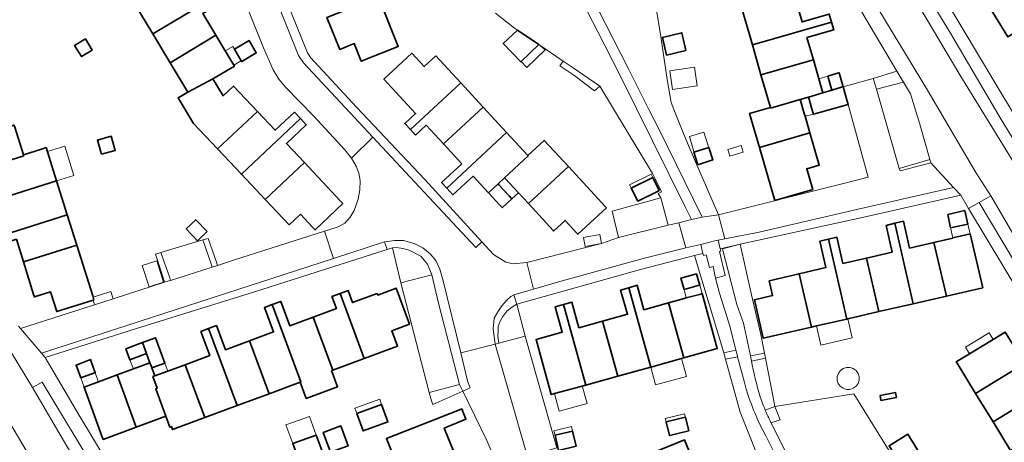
# Model space of a CAD drawing. Extents: x 147051 to 149075, y 463071 to 465537.
# Tile 144 of 229: x 147195 to 147351, y 464520 to 464587. Entities that reach past the tile are written whole.
import ezdxf

# ---------------------------------------------------------------- set-up
doc = ezdxf.new("R2010")
doc.units = 0
doc.header["$LTSCALE"] = 0.5
for name, color, linetype, lineweight in [('B-PV-GR-BEPLANTING_CULTUUR_HEESTERS-GV', 252, 'CONTINUOUS', 18), ('B-PV-OG-BEBOUWING-GV', 6, 'CONTINUOUS', 35), ('B-PV-OG-BEBOUWING_BASSIN-GV', 6, 'CONTINUOUS', 18), ('B-PV-OG-BEBOUWING_LUIFEL-GV', 6, 'CONTINUOUS', 18), ('B-PV-OG-TERREIN_BEGROEID-GV', 252, 'CONTINUOUS', 18), ('B-PV-OG-TERREIN_ERF-GV', 252, 'CONTINUOUS', 18), ('B-PV-VH-GESLOTENVERHARDING_ASFALT-GV', 252, 'CONTINUOUS', 18), ('B-PV-VH-OPENVERHARDING_BETONSTRAATSTEEN-GV', 252, 'CONTINUOUS', 18), ('B-PV-VH-OPENVERHARDING_STRAATBAKSTEEN-GV', 252, 'CONTINUOUS', 18), ('B-PV-VH-OPENVERHARDING_TEGEL-GV', 252, 'CONTINUOUS', 18)]:
    doc.layers.add(name, color=color, linetype=linetype, lineweight=lineweight)

msp = doc.modelspace()

# ---------------------------------------------------------------- linework, layer by layer
at = {"layer": 'B-PV-GR-BEPLANTING_CULTUUR_HEESTERS-GV', "flags": 128}
for points in [[(147254.538, 464551.229), (147253.937, 464551.179), (147255.22, 464545.625), (147260.197, 464546.928), (147259.478, 464548.588), (147258.428, 464549.88), (147256.59, 464550.829), (147255.58, 464551.092)], [(147272.098, 464541.137), (147271.492, 464540.269), (147271.068, 464539.542), (147270.725, 464538.694), (147270.745, 464538.068), (147270.685, 464537.139), (147270.831, 464536.029), (147275.018, 464537.178), (147273.707, 464542.269), (147272.825, 464541.702)]]:
    msp.add_lwpolyline(points, close=True, dxfattribs=at)
at = {"layer": 'B-PV-OG-BEBOUWING-GV', "flags": 128}
for points in [[(147357.298, 464598.819), (147352.39, 464595.828), (147354.103, 464593.029), (147348.699, 464589.723), (147351.761, 464584.719), (147359.724, 464589.621), (147361.43, 464590.665), (147358.45, 464595.536), (147359.074, 464595.917)], [(147212.953, 464589.902), (147215.789, 464585.184), (147226.599, 464591.683), (147225.931, 464592.794), (147222.366, 464590.65), (147220.197, 464594.257)], [(147226.599, 464591.683), (147215.789, 464585.184), (147218.549, 464580.595), (147225.839, 464584.978), (147223.748, 464588.456), (147227.267, 464590.572)], [(147251.68, 464591.098), (147243.493, 464587.817), (147245.534, 464582.724), (147247.841, 464583.648), (147248.96, 464580.855), (147254.841, 464583.212)], [(147323.756, 464587.075), (147323.38, 464588.341), (147319.047, 464587.091), (147317.748, 464591.592), (147309.488, 464589.209), (147311.163, 464583.441)], [(147323.756, 464587.075), (147311.163, 464583.441), (147312.526, 464578.678), (147320.858, 464581.082), (147319.842, 464584.606), (147324.103, 464585.834)], [(147203.366, 464583.363), (147204.436, 464581.578), (147206.137, 464582.598), (147205.067, 464584.383)], [(147221.358, 464575.924), (147225.366, 464578.028), (147228.783, 464580.082), (147228.685, 464580.245), (147227.579, 464582.084), (147227.331, 464582.496), (147225.839, 464584.978), (147218.549, 464580.595)], [(147274.39, 464580.796), (147277.172, 464583.51), (147273.797, 464585.796), (147271.526, 464583.649), (147274.33, 464580.738)], [(147297.519, 464581.826), (147300.592, 464582.576), (147299.909, 464585.377), (147296.836, 464584.628)], [(147228.784, 464582.779), (147229.861, 464580.924), (147229.945, 464580.781), (147232.251, 464582.167), (147231.12, 464584.127)], [(147260.798, 464581.693), (147258.968, 464579.999), (147257.007, 464582.116), (147252.563, 464578.003), (147257.599, 464572.562), (147255.862, 464570.955), (147256.769, 464569.975), (147264.781, 464577.39)], [(147314.019, 464573.505), (147314.045, 464573.413), (147318.773, 464574.777), (147320.097, 464575.159), (147322.377, 464575.817), (147321.726, 464578.074), (147320.858, 464581.082), (147312.526, 464578.678)], [(147323.153, 464578.486), (147323.804, 464576.228), (147325.341, 464576.702), (147325.595, 464576.774), (147324.952, 464579.005), (147324.698, 464578.932)], [(147225.366, 464578.028), (147221.358, 464575.924), (147219.849, 464575.017), (147222.295, 464570.95), (147226.105, 464566.906), (147232.427, 464572.865), (147228.625, 464576.898), (147226.968, 464575.364)], [(147257.58, 464569.098), (147259.28, 464570.671), (147262.029, 464567.703), (147268.341, 464573.545), (147264.781, 464577.39), (147256.769, 464569.975)], [(147320.146, 464574.991), (147320.741, 464572.929), (147320.876, 464572.46), (147326.366, 464573.97), (147326.218, 464574.509), (147326.246, 464574.517), (147325.595, 464576.774), (147325.341, 464576.702), (147323.804, 464576.228), (147322.377, 464575.817), (147320.097, 464575.159)], [(147264.947, 464564.549), (147261.727, 464561.569), (147262.537, 464560.694), (147272.07, 464569.515), (147268.341, 464573.545), (147262.029, 464567.703)], [(147312.268, 464567.157), (147320.299, 464569.474), (147319.543, 464572.094), (147319.413, 464572.546), (147318.818, 464574.608), (147318.773, 464574.777), (147314.045, 464573.413), (147314.019, 464573.505), (147310.712, 464572.551)], [(147232.427, 464572.865), (147226.105, 464566.906), (147229.892, 464562.889), (147239.283, 464571.743), (147238.343, 464572.74), (147235.247, 464569.873)], [(147187.803, 464560.717), (147189.84, 464561.356), (147189.05, 464563.87), (147190.344, 464564.277), (147195.268, 464565.823), (147195.213, 464565.999), (147193.792, 464570.522), (147193.753, 464570.646), (147193.737, 464570.697), (147181.408, 464566.825), (147181.788, 464565.617), (147185.863, 464566.897)], [(147239.9, 464564.738), (147237.038, 464567.774), (147240.208, 464570.762), (147239.283, 464571.743), (147229.892, 464562.889), (147233.678, 464558.873)], [(147207.624, 464566.074), (147209.812, 464566.69), (147209.18, 464568.934), (147206.993, 464568.318)], [(147269.18, 464559.933), (147270.71, 464561.349), (147271.756, 464562.317), (147275.513, 464565.795), (147275.446, 464565.867), (147272.07, 464569.515), (147262.537, 464560.694), (147263.527, 464559.624), (147266.726, 464562.585)], [(147314.703, 464558.716), (147320.766, 464560.47), (147319.813, 464563.772), (147321.78, 464564.339), (147320.299, 464569.474), (147312.268, 464567.157)], [(147191.134, 464561.762), (147191.95, 464559.163), (147200.497, 464561.847), (147198.836, 464567.137), (147198.239, 464566.949), (147198.087, 464566.902), (147195.213, 464565.999), (147195.268, 464565.823), (147190.344, 464564.277)], [(147271.756, 464562.317), (147271.891, 464562.171), (147273.912, 464559.988), (147273.951, 464559.946), (147275.542, 464558.227), (147281.89, 464564.102), (147278.037, 464568.265), (147275.446, 464565.867), (147275.513, 464565.795)], [(147304.218, 464567.161), (147301.849, 464566.414), (147302.481, 464564.409), (147304.852, 464565.157)], [(147246.033, 464558.232), (147245.65, 464558.639), (147239.9, 464564.738), (147233.678, 464558.873), (147237.465, 464554.856), (147239.273, 464556.532), (147241.185, 464554.503), (147241.605, 464554.057)], [(147275.542, 464558.227), (147279.492, 464553.96), (147279.57, 464553.876), (147281.357, 464555.53), (147281.371, 464555.543), (147283.25, 464553.512), (147283.392, 464553.359), (147287.938, 464557.567), (147287.797, 464557.72), (147281.89, 464564.102)], [(147202.2, 464556.425), (147200.497, 464561.847), (147191.95, 464559.163), (147193.137, 464555.384), (147193.222, 464555.113), (147189.315, 464553.886), (147189.746, 464552.513)], [(147270.925, 464558.048), (147271.337, 464557.603), (147271.375, 464557.562), (147272.904, 464558.978), (147272.866, 464559.019), (147272.454, 464559.464), (147270.845, 464561.203), (147270.71, 464561.349), (147269.18, 464559.933)], [(147292.911, 464558.621), (147296.04, 464560.157), (147296.31, 464560.288), (147295.301, 464562.365), (147291.893, 464560.693)], [(147194.097, 464552.559), (147195.229, 464548.957), (147203.709, 464551.62), (147202.2, 464556.425), (147189.746, 464552.513), (147190.124, 464551.311)], [(147345.426, 464554.958), (147344.925, 464557.109), (147342.216, 464556.478), (147342.675, 464554.36)], [(147224.433, 464553.769), (147222.629, 464555.658), (147221.106, 464554.204), (147222.91, 464552.315)], [(147332.435, 464554.764), (147333.408, 464550.518), (147329.302, 464549.562), (147331.281, 464541.064), (147336.74, 464542.315), (147333.81, 464555.096)], [(147336.164, 464551.159), (147335.184, 464555.428), (147333.81, 464555.096), (147336.74, 464542.315), (147342.003, 464543.522), (147340.015, 464552.056)], [(147340.015, 464552.056), (147342.003, 464543.522), (147347.781, 464544.847), (147345.789, 464553.401), (147343.047, 464552.763), (147343.023, 464552.757)], [(147206.304, 464542.891), (147206.438, 464542.933), (147206.297, 464543.381), (147206.236, 464543.575), (147203.709, 464551.62), (147195.229, 464548.957), (147196.846, 464543.807), (147196.975, 464543.397), (147199.536, 464544.201), (147200.519, 464541.074)], [(147326.154, 464539.889), (147323.249, 464552.56), (147321.895, 464552.25), (147322.856, 464548.061), (147318.589, 464547.067), (147320.559, 464538.606), (147321.355, 464538.789)], [(147325.563, 464548.691), (147324.603, 464552.871), (147323.249, 464552.56), (147326.154, 464539.889), (147326.321, 464539.927), (147331.281, 464541.064), (147329.302, 464549.562)], [(147300.28, 464544.591), (147302.55, 464545.196), (147302.781, 464545.258), (147302.283, 464547.053), (147299.799, 464546.39)], [(147313.832, 464545.959), (147314.371, 464543.61), (147311.475, 464542.947), (147312.874, 464536.844), (147320.559, 464538.606), (147318.589, 464547.067)], [(147293.905, 464541.366), (147292.833, 464545.244), (147291.506, 464544.859), (147294.989, 464532.259), (147299.878, 464533.61), (147300.239, 464533.71), (147297.824, 464542.449)], [(147244.288, 464543.461), (147245.007, 464541.538), (147241.3, 464540.165), (147244.412, 464531.761), (147249.428, 464533.619), (147245.602, 464543.952)], [(147249.428, 464533.619), (147254.688, 464535.567), (147254.731, 464535.583), (147253.829, 464538.015), (147256.622, 464539.049), (147254.504, 464544.767), (147251.589, 464543.687), (147251.495, 464543.941), (147247.566, 464542.486), (147246.85, 464544.419), (147245.602, 464543.952)], [(147290.189, 464544.478), (147291.299, 464540.646), (147287.316, 464539.545), (147289.732, 464530.806), (147294.989, 464532.259), (147291.506, 464544.859)], [(147300.239, 464533.71), (147305.565, 464535.182), (147303.15, 464543.921), (147302.936, 464543.862), (147300.643, 464543.228), (147300.29, 464543.13), (147297.824, 464542.449)], [(147231.172, 464536.414), (147234.285, 464528.011), (147239.24, 464529.846), (147239.353, 464529.888), (147234.801, 464542.18), (147233.554, 464541.712), (147234.993, 464537.829)], [(147234.801, 464542.18), (147239.353, 464529.888), (147239.24, 464529.846), (147240.191, 464527.278), (147245.188, 464529.13), (147244.237, 464531.697), (147244.412, 464531.761), (147241.3, 464540.165), (147237.593, 464538.792), (147236.15, 464542.686)], [(147279.797, 464541.807), (147280.911, 464537.775), (147276.761, 464536.628), (147279.177, 464527.889), (147279.671, 464528.026), (147284.65, 464529.402), (147281.12, 464542.173)], [(147287.316, 464539.545), (147283.558, 464538.507), (147282.444, 464542.539), (147281.12, 464542.173), (147284.65, 464529.402), (147289.732, 464530.806)], [(147223.432, 464537.912), (147224.854, 464534.074), (147220.962, 464532.633), (147224.074, 464524.229), (147229.214, 464526.133), (147224.678, 464538.38)], [(147227.35, 464534.999), (147225.924, 464538.847), (147224.678, 464538.38), (147229.214, 464526.133), (147234.285, 464528.011), (147231.172, 464536.414)], [(147346.648, 464528.057), (147357.542, 464534.738), (147356.806, 464535.94), (147353.686, 464534.027), (147351.482, 464537.621), (147351.358, 464537.823), (147349.457, 464536.658), (147345.669, 464534.337), (147343.585, 464533.06), (147343.707, 464532.853)], [(147214.158, 464536.143), (147211.52, 464535.166), (147212.165, 464533.422), (147214.804, 464534.399)], [(147214.158, 464536.143), (147214.804, 464534.399), (147215.341, 464532.949), (147215.618, 464532.202), (147215.652, 464532.109), (147217.727, 464532.878), (147216.233, 464536.912)], [(147357.082, 464528.221), (147355.023, 464531.584), (147358.26, 464533.567), (147357.542, 464534.738), (147346.648, 464528.057), (147349.426, 464523.526)], [(147204.333, 464530.529), (147206.527, 464531.321), (147206.635, 464531.35), (147205.868, 464533.431), (147204.552, 464532.937), (147203.593, 464532.577)], [(147210.105, 464531.009), (147213.175, 464522.721), (147217.868, 464524.459), (147216.259, 464528.803), (147216.495, 464528.89), (147215.815, 464530.727), (147216.122, 464530.84), (147215.652, 464532.109), (147215.618, 464532.202), (147215.341, 464532.949), (147212.702, 464531.971)], [(147216.495, 464528.89), (147216.259, 464528.803), (147217.868, 464524.459), (147218.516, 464522.709), (147218.752, 464522.798), (147218.927, 464522.324), (147224.074, 464524.229), (147220.962, 464532.633), (147218.197, 464531.609), (147216.122, 464530.84), (147215.815, 464530.727)], [(147207.162, 464529.918), (147204.864, 464529.066), (147207.69, 464521.277), (147207.881, 464520.76), (147213.175, 464522.721), (147210.105, 464531.009)], [(147334.092, 464527.437), (147333.94, 464528.202), (147331.454, 464527.71), (147331.606, 464526.945)], [(147349.426, 464523.526), (147352.213, 464518.983), (147356.967, 464521.861), (147363.126, 464525.59), (147362.389, 464526.807), (147359.146, 464524.851), (147357.082, 464528.221)], [(147248.231, 464524.873), (147249.231, 464522.101), (147253.195, 464523.532), (147252.193, 464526.304)], [(147263.672, 464518.803), (147262.141, 464522.562), (147265.591, 464523.967), (147264.927, 464525.598), (147264.6, 464525.469), (147252.955, 464520.891), (147255.19, 464515.36)], [(147300.51, 464524.268), (147297.447, 464523.527), (147297.969, 464521.38), (147301.03, 464522.123)], [(147246.871, 464519.744), (147245.726, 464522.896), (147242.892, 464521.866), (147244.037, 464518.714)], [(147282.534, 464522.076), (147279.767, 464521.41), (147280.338, 464519.021), (147283.111, 464519.681)], [(147241.802, 464521.457), (147238.055, 464520.095), (147239.446, 464516.269), (147243.193, 464517.632)], [(147302.372, 464515.691), (147300.346, 464520.69), (147291.64, 464517.163), (147293.039, 464513.709), (147293.157, 464513.436), (147289.725, 464511.957), (147290.347, 464510.512)], [(147334.448, 464517.265), (147337.424, 464519.116), (147335.887, 464521.587), (147332.91, 464519.736)]]:
    msp.add_lwpolyline(points, close=True, dxfattribs=at)
at = {"layer": 'B-PV-OG-BEBOUWING_BASSIN-GV', "flags": 128}
msp.add_lwpolyline([(147325.606, 464532.033), (147325.157, 464531.711), (147324.829, 464531.266), (147324.654, 464530.741), (147324.651, 464530.188), (147324.818, 464529.661), (147325.14, 464529.212), (147325.585, 464528.884), (147326.11, 464528.71), (147326.663, 464528.706), (147327.189, 464528.874), (147327.639, 464529.196), (147327.966, 464529.641), (147328.141, 464530.165), (147328.144, 464530.718), (147327.977, 464531.245), (147327.655, 464531.694), (147327.21, 464532.022), (147326.685, 464532.196), (147326.133, 464532.2)], close=True, dxfattribs=at)
at = {"layer": 'B-PV-OG-BEBOUWING_LUIFEL-GV', "flags": 128}
for points in [[(147227.579, 464582.084), (147228.685, 464580.245), (147229.861, 464580.924), (147228.784, 464582.779), (147228.539, 464583.193), (147227.331, 464582.496)], [(147277.172, 464583.51), (147274.39, 464580.796), (147275.3, 464579.862), (147278.174, 464582.665)], [(147298.012, 464579.305), (147298.453, 464576.336), (147302.379, 464576.92), (147301.937, 464579.889)], [(147322.377, 464575.817), (147323.804, 464576.228), (147323.153, 464578.486), (147321.726, 464578.074)], [(147318.818, 464574.608), (147319.413, 464572.546), (147319.543, 464572.094), (147320.876, 464572.46), (147320.741, 464572.929), (147320.146, 464574.991), (147320.097, 464575.159), (147318.773, 464574.777)], [(147301.77, 464566.664), (147301.849, 464566.414), (147304.218, 464567.161), (147304.139, 464567.412), (147303.454, 464569.584), (147301.148, 464568.869)], [(147200.497, 464561.847), (147203.261, 464562.715), (147201.806, 464567.347), (147199.043, 464566.479)], [(147307.276, 464566.845), (147307.582, 464565.776), (147309.67, 464566.374), (147309.364, 464567.443)], [(147291.638, 464561.213), (147291.893, 464560.693), (147295.301, 464562.366), (147295.045, 464562.886)], [(147270.71, 464561.349), (147270.845, 464561.203), (147272.866, 464559.019), (147272.904, 464558.978), (147273.951, 464559.946), (147273.912, 464559.988), (147271.891, 464562.171), (147271.756, 464562.317)], [(147342.675, 464554.36), (147343.047, 464552.763), (147345.789, 464553.401), (147345.426, 464554.958)], [(147287.145, 464551.872), (147286.891, 464553.314), (147284.318, 464552.861), (147284.572, 464551.418)], [(147215.194, 464544.991), (147217.509, 464545.719), (147216.443, 464549.11), (147214.128, 464548.383)], [(147300.28, 464544.591), (147300.643, 464543.228), (147302.936, 464543.862), (147303.15, 464543.921), (147302.781, 464545.258), (147302.55, 464545.196)], [(147206.297, 464543.381), (147206.438, 464542.933), (147206.304, 464542.891), (147206.537, 464542.162), (147209.503, 464543.109), (147209.136, 464544.275)], [(147326.321, 464539.927), (147326.154, 464539.889), (147321.355, 464538.789), (147322.037, 464535.755), (147327.016, 464536.897)], [(147345.034, 464535.394), (147345.669, 464534.337), (147349.457, 464536.658), (147348.802, 464537.702)], [(147212.702, 464531.971), (147215.341, 464532.949), (147214.804, 464534.399), (147212.165, 464533.422)], [(147217.727, 464532.878), (147215.652, 464532.109), (147216.122, 464530.84), (147218.197, 464531.609)], [(147294.989, 464532.259), (147295.771, 464529.427), (147300.661, 464530.778), (147299.878, 464533.61)], [(147207.162, 464529.918), (147207.003, 464530.352), (147206.635, 464531.35), (147206.527, 464531.321), (147204.333, 464530.529), (147204.864, 464529.066)], [(147280.436, 464525.259), (147284.871, 464526.485), (147284.106, 464529.252), (147279.671, 464528.026)], [(147248.231, 464524.873), (147252.193, 464526.304), (147251.892, 464527.14), (147247.929, 464525.709)], [(147297.447, 464523.527), (147300.51, 464524.268), (147300.366, 464524.838), (147297.31, 464524.096)], [(147238.055, 464520.095), (147241.802, 464521.457), (147240.724, 464524.421), (147236.978, 464523.059)], [(147279.767, 464521.41), (147282.534, 464522.076), (147282.362, 464522.788), (147279.595, 464522.121)]]:
    msp.add_lwpolyline(points, close=True, dxfattribs=at)
at = {"layer": 'B-PV-OG-TERREIN_BEGROEID-GV', "flags": 128}
for points in [[(147298.23, 464574.29), (147297.607, 464577.926), (147296.573, 464584.782), (147295.59, 464590.911), (147294.661, 464593.839), (147291.533, 464598.006), (147291.232, 464597.808), (147289.537, 464600.388), (147289.676, 464600.479), (147288.747, 464601.717), (147281.53, 464611.597), (147279.025, 464614.699), (147275.791, 464620.302), (147266.565, 464636.136), (147264.794, 464639.07), (147262.879, 464638.709)], [(147264.884, 464628.396), (147266.709, 464625.284), (147270.206, 464619.365), (147273.986, 464612.792), (147278.393, 464604.493), (147284.517, 464592.758), (147284.696, 464592.828), (147287.858, 464586.697), (147291.476, 464579.643), (147294.761, 464573.09), (147296.308, 464570.005), (147303.155, 464556.095), (147305.778, 464556.438), (147301.285, 464566.815), (147300.295, 464569.095), (147298.672, 464573.158), (147298.23, 464574.29)], [(147270.325, 464588.46), (147273.324, 464586.117), (147273.797, 464585.796), (147277.172, 464583.51), (147281.073, 464580.867), (147282.636, 464579.803), (147286.913, 464576.903), (147295.271, 464562.997), (147295.691, 464562.141), (147296.693, 464560.101), (147296.189, 464559.853), (147296.58, 464559.134), (147297.786, 464554.775), (147299.434, 464555.18), (147301.473, 464555.682), (147300.509, 464557.584), (147295.276, 464568.218), (147290.063, 464578.672), (147286.511, 464585.603), (147283.275, 464591.918)], [(147310.503, 464527.741), (147310.183, 464528.757), (147309.892, 464529.782), (147308.811, 464533.874), (147306.894, 464533.516), (147309.238, 464525.107), (147313.084, 464515.381), (147315.694, 464516.541), (147313.291, 464521.303), (147312.367, 464523.135), (147311.932, 464524.069)], [(147313.202, 464525.419), (147314.729, 464525.992), (147314.564, 464526.822), (147314.556, 464526.865), (147313.23, 464533.646), (147311.026, 464533.182), (147311.145, 464532.626)], [(147314.097, 464523.442), (147314.133, 464523.37), (147315.56, 464523.868), (147314.729, 464525.992), (147313.202, 464525.419)]]:
    msp.add_lwpolyline(points, dxfattribs=at)
for points in [[(147313.073, 464534.448), (147312.487, 464537.446), (147311.041, 464543.752), (147309.206, 464551.757), (147306.42, 464551.042), (147308.687, 464542.212), (147309.737, 464539.225), (147310.842, 464534.045)], [(147306.624, 464534.506), (147308.54, 464534.931), (147307.617, 464538.597), (147305.904, 464543.996), (147305.311, 464546.375), (147304.92, 464548.21), (147304.345, 464548.076), (147303.821, 464550.093), (147303.38, 464549.989), (147303.298, 464550.321), (147301.945, 464549.979)], [(147306.894, 464533.516), (147308.811, 464533.874), (147308.712, 464534.249), (147308.54, 464534.931), (147306.624, 464534.506)], [(147311.026, 464533.182), (147313.23, 464533.646), (147313.073, 464534.448), (147310.842, 464534.045)], [(147314.133, 464523.37), (147317.635, 464516.335), (147328.804, 464516.912), (147329.041, 464512.425), (147332.384, 464512.624), (147333, 464512.025), (147333.168, 464508.253), (147337.048, 464508.491), (147337.358, 464502.598), (147337.738, 464495.053), (147338.892, 464494.638), (147343.153, 464493.782), (147346.036, 464493.405), (147348.989, 464493.15), (147351.715, 464493.257), (147354.634, 464495.462), (147352.375, 464496.768), (147343.482, 464501.683), (147341.095, 464505.669), (147339.797, 464507.837), (147338.278, 464510.286), (147327.289, 464527.998), (147314.729, 464525.992), (147315.56, 464523.868)]]:
    msp.add_lwpolyline(points, close=True, dxfattribs=at)
at = {"layer": 'B-PV-OG-TERREIN_BEGROEID-GV'}
for points in [[(147311.145, 464532.626, 0.0330498), (147312.637, 464526.819)], [(147311.932, 464524.069, -0.0259662), (147310.503, 464527.741)], [(147312.637, 464526.819, 0.0077482), (147313.202, 464525.419)], [(147313.202, 464525.419, 0.0125851), (147314.097, 464523.442)]]:
    msp.add_lwpolyline(points, format="xyb", dxfattribs=at)
at = {"layer": 'B-PV-OG-TERREIN_ERF-GV', "flags": 128}
for points in [[(147224.531, 464621.35), (147240.415, 464582.199), (147240.891, 464581.449), (147248.181, 464573.571), (147259.052, 464562.041), (147268.145, 464552.137), (147269.999, 464550.162), (147271.952, 464548.911), (147273.103, 464548.662), (147275.304, 464548.863), (147287.145, 464551.872), (147289.858, 464552.825), (147288.853, 464557.003), (147296.58, 464559.134), (147296.189, 464559.853), (147296.693, 464560.101), (147295.691, 464562.141), (147295.271, 464562.997), (147286.913, 464576.903), (147286.049, 464576.144), (147282.746, 464578.655), (147282.142, 464579.053), (147280.53, 464580.115), (147281.073, 464580.867), (147277.172, 464583.51), (147274.39, 464580.796), (147274.33, 464580.738), (147271.526, 464583.649), (147273.797, 464585.796), (147273.324, 464586.117), (147270.325, 464588.46)], [(147194.414, 464538.761), (147194.731, 464538.391), (147206.537, 464542.162), (147209.503, 464543.109), (147217.673, 464545.719), (147217.549, 464546.108), (147216.241, 464550.205), (147217.073, 464550.454), (147217.09, 464550.459), (147223.757, 464552.455), (147224.588, 464552.704), (147224.601, 464552.707), (147225.972, 464548.749), (147226.09, 464548.407), (147228.803, 464549.273), (147243.096, 464553.838), (147243.1, 464553.839), (147245.255, 464554.527), (147246.363, 464555.128), (147247.211, 464556.06), (147247.845, 464557.15), (147248.452, 464558.915), (147248.742, 464560.407), (147248.796, 464561.911), (147248.576, 464563.056), (147248.117, 464564.162), (147247.39, 464565.438), (147246.338, 464566.789), (147241.403, 464572.116), (147236.92, 464576.742), (147235.867, 464577.993), (147234.965, 464579.469), (147233.41, 464582.996), (147223.046, 464608.713)], [(147334.835, 464602.408), (147350.649, 464575.864), (147360.975, 464558.852)], [(147317.748, 464591.592), (147319.047, 464587.091), (147323.38, 464588.341), (147323.756, 464587.075), (147324.103, 464585.834), (147319.842, 464584.606), (147320.858, 464581.082), (147321.726, 464578.074), (147322.377, 464575.817), (147323.804, 464576.228), (147323.153, 464578.486), (147324.698, 464578.932), (147324.952, 464579.005), (147325.595, 464576.774), (147330.353, 464578.094), (147334.154, 464579.247), (147325.831, 464593.38)], [(147351.761, 464584.719), (147348.699, 464589.723), (147354.103, 464593.029)], [(147251.68, 464591.098), (147254.841, 464583.212), (147248.96, 464580.855), (147247.841, 464583.648), (147245.534, 464582.724), (147243.493, 464587.817)], [(147295.59, 464590.911), (147296.573, 464584.782), (147297.607, 464577.926), (147298.23, 464574.29), (147298.672, 464573.158), (147300.295, 464569.095), (147301.285, 464566.815), (147305.778, 464556.438), (147325.421, 464561.351), (147329.547, 464562.404), (147326.366, 464573.97), (147320.876, 464572.46), (147320.741, 464572.929), (147320.146, 464574.991), (147320.097, 464575.159), (147318.773, 464574.777), (147318.818, 464574.608), (147319.413, 464572.546), (147319.543, 464572.094), (147320.299, 464569.474), (147321.78, 464564.339), (147319.813, 464563.772), (147320.766, 464560.47), (147314.703, 464558.716), (147312.268, 464567.157), (147310.712, 464572.551), (147314.019, 464573.505), (147312.526, 464578.678), (147311.163, 464583.441), (147309.488, 464589.209)], [(147223.748, 464588.456), (147225.839, 464584.978), (147227.331, 464582.496), (147227.579, 464582.084), (147228.685, 464580.245), (147228.783, 464580.082), (147225.366, 464578.028), (147226.968, 464575.364), (147228.625, 464576.898), (147232.427, 464572.865), (147235.247, 464569.873), (147238.343, 464572.74), (147239.283, 464571.743), (147240.208, 464570.762), (147237.038, 464567.774), (147239.9, 464564.738), (147245.65, 464558.639), (147246.033, 464558.232), (147241.605, 464554.057), (147241.185, 464554.503), (147239.273, 464556.532), (147237.465, 464554.856), (147233.678, 464558.873), (147229.892, 464562.889), (147226.105, 464566.906), (147222.295, 464570.95), (147219.849, 464575.017), (147221.358, 464575.924), (147218.549, 464580.595), (147215.789, 464585.184), (147212.953, 464589.902)], [(147193.792, 464570.522), (147195.213, 464565.999), (147198.087, 464566.902), (147198.239, 464566.949), (147198.836, 464567.137), (147200.497, 464561.847), (147202.2, 464556.425), (147203.709, 464551.62), (147206.236, 464543.575), (147206.297, 464543.381), (147206.438, 464542.933), (147206.304, 464542.891), (147200.519, 464541.074), (147199.536, 464544.201), (147196.975, 464543.397), (147196.846, 464543.807), (147195.229, 464548.957), (147194.097, 464552.559)], [(147372.084, 464514.785), (147363.211, 464528.768), (147355.014, 464542), (147354.438, 464542.675), (147345.549, 464557.458), (147344.285, 464559.56), (147328.905, 464556.048), (147309.206, 464551.757), (147311.041, 464543.752), (147312.487, 464537.446), (147313.073, 464534.448), (147313.23, 464533.646), (147314.556, 464526.865), (147314.564, 464526.822), (147314.729, 464525.992), (147327.289, 464527.998), (147338.278, 464510.286)], [(147271.569, 464514.381), (147268.91, 464520.585), (147265.098, 464528.421), (147260.347, 464526.285), (147260.096, 464526.911), (147259.77, 464528.187), (147255.22, 464545.625), (147253.937, 464551.179), (147253.092, 464550.911), (147231.832, 464544.161), (147213.202, 464538.37), (147198.698, 464533.759), (147204.213, 464524.403), (147213.965, 464508.244)], [(147313.084, 464515.381), (147309.238, 464525.107), (147306.894, 464533.516), (147306.624, 464534.506), (147301.945, 464549.979), (147293.342, 464547.747), (147273.707, 464542.269), (147275.018, 464537.178), (147280.044, 464519.415)], [(147352.213, 464518.983), (147349.426, 464523.526), (147346.648, 464528.057), (147343.707, 464532.853), (147343.585, 464533.06), (147345.669, 464534.337), (147349.457, 464536.658), (147351.358, 464537.823), (147351.482, 464537.621), (147353.686, 464534.027), (147356.806, 464535.94), (147357.542, 464534.738), (147358.26, 464533.567), (147355.023, 464531.584), (147357.082, 464528.221), (147359.146, 464524.851), (147362.389, 464526.807), (147363.126, 464525.59), (147356.967, 464521.861), (147358.973, 464518.586), (147361.877, 464520.364), (147362.717, 464518.994)], [(147255.19, 464515.36), (147252.955, 464520.891), (147264.6, 464525.469), (147264.927, 464525.598), (147265.591, 464523.967), (147262.141, 464522.562), (147263.672, 464518.803)]]:
    msp.add_lwpolyline(points, dxfattribs=at)
for points in [[(147203.366, 464583.363), (147205.067, 464584.383), (147206.137, 464582.598), (147204.436, 464581.578)], [(147297.519, 464581.826), (147296.836, 464584.628), (147299.909, 464585.377), (147300.592, 464582.576)], [(147228.784, 464582.779), (147231.12, 464584.127), (147232.251, 464582.167), (147229.945, 464580.781), (147229.861, 464580.924)], [(147256.769, 464569.975), (147255.862, 464570.955), (147257.599, 464572.562), (147252.563, 464578.003), (147257.007, 464582.116), (147258.968, 464579.999), (147260.798, 464581.693), (147264.781, 464577.39), (147268.341, 464573.545), (147272.07, 464569.515), (147275.446, 464565.867), (147278.037, 464568.265), (147281.89, 464564.102), (147287.797, 464557.72), (147287.938, 464557.567), (147283.392, 464553.359), (147283.25, 464553.512), (147281.371, 464555.543), (147281.357, 464555.53), (147279.57, 464553.876), (147279.492, 464553.96), (147275.542, 464558.227), (147273.951, 464559.946), (147273.912, 464559.988), (147271.891, 464562.171), (147271.756, 464562.317), (147270.71, 464561.349), (147270.845, 464561.203), (147272.454, 464559.464), (147272.866, 464559.019), (147272.904, 464558.978), (147271.375, 464557.562), (147271.337, 464557.603), (147270.925, 464558.048), (147269.18, 464559.933), (147266.726, 464562.585), (147263.527, 464559.624), (147262.537, 464560.694), (147261.727, 464561.569), (147264.947, 464564.549), (147262.029, 464567.703), (147259.28, 464570.671), (147257.58, 464569.098)], [(147207.624, 464566.074), (147206.993, 464568.318), (147209.18, 464568.934), (147209.812, 464566.69)], [(147304.218, 464567.161), (147304.852, 464565.157), (147302.481, 464564.409), (147301.849, 464566.414)], [(147291.893, 464560.693), (147295.301, 464562.365), (147296.31, 464560.288), (147296.04, 464560.157), (147292.911, 464558.621)], [(147342.675, 464554.36), (147342.216, 464556.478), (147344.925, 464557.109), (147345.426, 464554.958)], [(147224.433, 464553.769), (147222.91, 464552.315), (147221.106, 464554.204), (147222.629, 464555.658)], [(147320.559, 464538.606), (147312.874, 464536.844), (147311.475, 464542.947), (147314.371, 464543.61), (147313.832, 464545.959), (147318.589, 464547.067), (147322.856, 464548.061), (147321.895, 464552.25), (147323.249, 464552.56), (147324.603, 464552.871), (147325.563, 464548.691), (147329.302, 464549.562), (147333.408, 464550.518), (147332.435, 464554.764), (147333.81, 464555.096), (147335.184, 464555.428), (147336.164, 464551.159), (147340.015, 464552.056), (147343.023, 464552.757), (147343.047, 464552.763), (147345.789, 464553.401), (147347.781, 464544.847), (147342.003, 464543.522), (147336.74, 464542.315), (147331.281, 464541.064), (147326.321, 464539.927), (147326.154, 464539.889), (147321.355, 464538.789)], [(147300.28, 464544.591), (147299.799, 464546.39), (147302.283, 464547.053), (147302.781, 464545.258), (147302.55, 464545.196)], [(147279.671, 464528.026), (147279.177, 464527.889), (147276.761, 464536.628), (147280.911, 464537.775), (147279.797, 464541.807), (147281.12, 464542.173), (147282.444, 464542.539), (147283.558, 464538.507), (147287.316, 464539.545), (147291.299, 464540.646), (147290.189, 464544.478), (147291.506, 464544.859), (147292.833, 464545.244), (147293.905, 464541.366), (147297.824, 464542.449), (147300.29, 464543.13), (147300.643, 464543.228), (147302.936, 464543.862), (147303.15, 464543.921), (147305.565, 464535.182), (147300.239, 464533.71), (147299.878, 464533.61), (147294.989, 464532.259), (147289.732, 464530.806), (147284.65, 464529.402)], [(147213.175, 464522.721), (147207.881, 464520.76), (147207.69, 464521.277), (147204.864, 464529.066), (147207.162, 464529.918), (147210.105, 464531.009), (147212.702, 464531.971), (147215.341, 464532.949), (147214.804, 464534.399), (147212.165, 464533.422), (147211.52, 464535.166), (147214.158, 464536.143), (147216.233, 464536.912), (147217.727, 464532.878), (147215.652, 464532.109), (147216.122, 464530.84), (147218.197, 464531.609), (147220.962, 464532.633), (147224.854, 464534.074), (147223.432, 464537.912), (147224.678, 464538.38), (147225.924, 464538.847), (147227.35, 464534.999), (147231.172, 464536.414), (147234.993, 464537.829), (147233.554, 464541.712), (147234.801, 464542.18), (147236.15, 464542.686), (147237.593, 464538.792), (147241.3, 464540.165), (147245.007, 464541.538), (147244.288, 464543.461), (147245.602, 464543.952), (147246.85, 464544.419), (147247.566, 464542.486), (147251.495, 464543.941), (147251.589, 464543.687), (147254.504, 464544.767), (147256.622, 464539.049), (147253.829, 464538.015), (147254.731, 464535.583), (147254.688, 464535.567), (147249.428, 464533.619), (147244.412, 464531.761), (147244.237, 464531.697), (147245.188, 464529.13), (147240.191, 464527.278), (147239.24, 464529.846), (147234.285, 464528.011), (147229.214, 464526.133), (147224.074, 464524.229), (147218.927, 464522.324), (147218.752, 464522.798), (147218.516, 464522.709), (147217.868, 464524.459)], [(147204.333, 464530.529), (147203.593, 464532.577), (147204.552, 464532.937), (147205.868, 464533.431), (147206.635, 464531.35), (147206.527, 464531.321)], [(147325.606, 464532.033), (147326.133, 464532.2), (147326.685, 464532.196), (147327.21, 464532.022), (147327.655, 464531.694), (147327.977, 464531.245), (147328.144, 464530.718), (147328.141, 464530.165), (147327.966, 464529.641), (147327.639, 464529.196), (147327.189, 464528.874), (147326.663, 464528.706), (147326.11, 464528.71), (147325.585, 464528.884), (147325.14, 464529.212), (147324.818, 464529.661), (147324.651, 464530.188), (147324.654, 464530.741), (147324.829, 464531.266), (147325.157, 464531.711)], [(147334.092, 464527.437), (147331.606, 464526.945), (147331.454, 464527.71), (147333.94, 464528.202)], [(147252.193, 464526.304), (147253.195, 464523.532), (147249.231, 464522.101), (147248.231, 464524.873)], [(147300.51, 464524.268), (147301.03, 464522.123), (147297.969, 464521.38), (147297.447, 464523.527)], [(147246.871, 464519.744), (147244.037, 464518.714), (147242.892, 464521.866), (147245.726, 464522.896)], [(147282.534, 464522.076), (147283.111, 464519.681), (147280.338, 464519.021), (147279.767, 464521.41)], [(147241.802, 464521.457), (147243.193, 464517.632), (147239.446, 464516.269), (147238.055, 464520.095)], [(147290.347, 464510.512), (147289.725, 464511.957), (147293.157, 464513.436), (147293.039, 464513.709), (147291.64, 464517.163), (147300.346, 464520.69), (147302.372, 464515.691), (147304.42, 464510.634), (147304.522, 464510.382), (147306.269, 464506.069), (147306.472, 464505.569), (147306.49, 464505.526), (147308.665, 464500.156), (147300.109, 464496.69), (147298.385, 464500.692), (147294.959, 464499.306), (147294.403, 464500.68), (147293.848, 464502.054), (147297.204, 464503.411), (147297.062, 464503.762), (147295.71, 464507.105), (147294.282, 464510.637), (147290.918, 464509.188)], [(147334.448, 464517.265), (147332.91, 464519.736), (147335.887, 464521.587), (147337.424, 464519.116)]]:
    msp.add_lwpolyline(points, close=True, dxfattribs=at)
at = {"layer": 'B-PV-VH-GESLOTENVERHARDING_ASFALT-GV', "flags": 128}
for points in [[(147327.906, 464594.582), (147338.986, 464576.272)], [(147344.168, 464578.668), (147336.598, 464591.38)], [(147358.28, 464555.722), (147344.168, 464578.668)], [(147338.986, 464576.272), (147346.682, 464563.189)], [(147346.682, 464563.189), (147349.088, 464559.487)], [(147349.088, 464559.487), (147355.857, 464547.856)], [(147311.145, 464532.626), (147311.026, 464533.182), (147310.842, 464534.045), (147309.737, 464539.225), (147308.687, 464542.212), (147306.42, 464551.042), (147309.206, 464551.757), (147306.044, 464551.064), (147306.144, 464550.658), (147305.945, 464550.615), (147306.84, 464546.776), (147305.311, 464546.375), (147305.904, 464543.996), (147307.617, 464538.597), (147308.54, 464534.931), (147308.712, 464534.249), (147308.811, 464533.874), (147309.892, 464529.782), (147310.183, 464528.757), (147310.503, 464527.741)], [(147202.118, 464519.673), (147196.653, 464529.003), (147188.556, 464542.311)], [(147187.517, 464532.702), (147196.342, 464517.843)], [(147311.932, 464524.069), (147312.367, 464523.135), (147313.291, 464521.303), (147315.694, 464516.541), (147315.87, 464516.192), (147317.635, 464516.335), (147314.133, 464523.37), (147314.097, 464523.442)]]:
    msp.add_lwpolyline(points, dxfattribs=at)
msp.add_lwpolyline([(147291.476, 464579.643), (147287.858, 464586.697), (147284.696, 464592.828), (147284.517, 464592.758), (147283.222, 464592.08), (147283.275, 464591.918), (147286.511, 464585.603), (147290.063, 464578.672), (147295.276, 464568.218), (147300.509, 464557.584), (147301.473, 464555.682), (147303.155, 464556.095), (147296.308, 464570.005), (147294.761, 464573.09)], close=True, dxfattribs=at)
at = {"layer": 'B-PV-VH-GESLOTENVERHARDING_ASFALT-GV'}
for points in [[(147312.637, 464526.819, -0.0330498), (147311.145, 464532.626)], [(147310.503, 464527.741, 0.0259662), (147311.932, 464524.069)], [(147313.202, 464525.419, -0.0077482), (147312.637, 464526.819)], [(147314.097, 464523.442, -0.0125851), (147313.202, 464525.419)]]:
    msp.add_lwpolyline(points, format="xyb", dxfattribs=at)
at = {"layer": 'B-PV-VH-OPENVERHARDING_BETONSTRAATSTEEN-GV', "flags": 128}
for points in [[(147359.905, 464556.724), (147350.731, 464571.588), (147342.684, 464585.3), (147333.785, 464599.839), (147324.034, 464616.179), (147310.298, 464638.65), (147309.545, 464640.076), (147309.068, 464642.078), (147307.582, 464649.912), (147307.128, 464653.066), (147305.177, 464652.639), (147305.883, 464648.284), (147306.94, 464642.728), (147308.472, 464638.298), (147309.3, 464636.321), (147311.531, 464632.643), (147318.675, 464621.107), (147326.245, 464608.245), (147336.598, 464591.38), (147344.168, 464578.668), (147358.28, 464555.722)], [(147250.784, 464568.777), (147239.742, 464580.597), (147238.99, 464581.773), (147224.837, 464617.072), (147216.255, 464638.061), (147215.952, 464638.802), (147211.754, 464636.332), (147217.55, 464622.272), (147222.895, 464609.514), (147223.046, 464608.713), (147233.41, 464582.996), (147234.965, 464579.469), (147235.867, 464577.993), (147236.92, 464576.742), (147241.403, 464572.116), (147246.338, 464566.789), (147247.39, 464565.438)], [(147305.778, 464556.438), (147306.752, 464552.621), (147312.247, 464553.687), (147328.002, 464557.349), (147343.158, 464560.785), (147339.551, 464564.712), (147334.674, 464563.433), (147334.524, 464563.783), (147330.881, 464576.418), (147330.353, 464578.094), (147325.595, 464576.774), (147326.246, 464574.517), (147326.218, 464574.509), (147326.366, 464573.97), (147329.547, 464562.404), (147325.421, 464561.351)], [(147336.31, 464575.67), (147335.182, 464577.496), (147330.881, 464576.418), (147334.524, 464563.783), (147339.4, 464565.237), (147337.767, 464570.841)], [(147243.096, 464553.838), (147244.512, 464549.514), (147252.668, 464552.158), (147252.682, 464552.163), (147254.26, 464552.389), (147255.687, 464552.344), (147257.39, 464551.897), (147258.749, 464551.213), (147259.912, 464550.232), (147260.794, 464549.181), (147261.471, 464547.83), (147261.974, 464545.928), (147264.787, 464534.498), (147270.267, 464535.874), (147269.939, 464538.326), (147270.087, 464540.003), (147270.661, 464541.004), (147271.285, 464541.98), (147272.134, 464542.931), (147272.759, 464543.457), (147273.234, 464543.733), (147276.339, 464544.628), (147275.304, 464548.863), (147273.103, 464548.662), (147271.952, 464548.911), (147269.999, 464550.162), (147268.145, 464552.137), (147267.146, 464551.261), (147250.784, 464568.777), (147247.39, 464565.438), (147248.117, 464564.162), (147248.576, 464563.056), (147248.796, 464561.911), (147248.742, 464560.407), (147248.452, 464558.915), (147247.845, 464557.15), (147247.211, 464556.06), (147246.363, 464555.128), (147245.255, 464554.527), (147243.1, 464553.839)], [(147334.674, 464563.433), (147339.551, 464564.712), (147339.4, 464565.237), (147334.524, 464563.783)], [(147349.088, 464559.487), (147347.239, 464558.385), (147356.865, 464542.251), (147358.74, 464543.128), (147355.857, 464547.856)], [(147297.786, 464554.775), (147296.58, 464559.134), (147288.853, 464557.003), (147289.858, 464552.825)], [(147275.304, 464548.863), (147276.339, 464544.628), (147280.536, 464545.838), (147293.79, 464549.499), (147300.591, 464551.173), (147299.434, 464555.18), (147297.786, 464554.775), (147289.858, 464552.825), (147287.145, 464551.872)], [(147198.094, 464534.465), (147244.512, 464549.514), (147243.096, 464553.838), (147228.803, 464549.273), (147226.09, 464548.407), (147225.245, 464548.137), (147225.224, 464548.13), (147218.627, 464546.023), (147218.52, 464545.989), (147217.673, 464545.719), (147209.503, 464543.109), (147206.537, 464542.162), (147194.731, 464538.391), (147197.49, 464535.17)], [(147218.627, 464546.023), (147225.224, 464548.13), (147225.124, 464548.483), (147223.757, 464552.455), (147217.09, 464550.459), (147218.5, 464546.406)], [(147260.197, 464546.928), (147255.22, 464545.625), (147259.77, 464528.187), (147264.596, 464529.465), (147261.228, 464542.4)], [(147266.266, 464528.928), (147265.098, 464528.421), (147268.91, 464520.585), (147271.569, 464514.381), (147279.582, 464495.122), (147266.534, 464487.422), (147268.919, 464483.296), (147291.939, 464497.452), (147282.785, 464518.903), (147280.31, 464518.311), (147275.494, 464517.035), (147275.367, 464517.986), (147270.267, 464535.874), (147264.787, 464534.498), (147265.871, 464530.091), (147265.95, 464529.77)], [(147270.267, 464535.874), (147275.367, 464517.986), (147280.044, 464519.415), (147275.018, 464537.178), (147270.831, 464536.029)], [(147202.118, 464519.673), (147209.563, 464507.741), (147211.038, 464508.593), (147198.203, 464529.83), (147196.653, 464529.003)]]:
    msp.add_lwpolyline(points, close=True, dxfattribs=at)
at = {"layer": 'B-PV-VH-OPENVERHARDING_STRAATBAKSTEEN-GV', "flags": 128}
msp.add_lwpolyline([(147305.394, 464552.358), (147305.711, 464552.419), (147306.752, 464552.621), (147305.778, 464556.438), (147303.155, 464556.095), (147301.473, 464555.682), (147299.434, 464555.18), (147300.591, 464551.173), (147302.946, 464551.752)], close=True, dxfattribs=at)
at = {"layer": 'B-PV-VH-OPENVERHARDING_TEGEL-GV', "flags": 128}
for points in [[(147360.975, 464558.852), (147350.649, 464575.864), (147334.835, 464602.408), (147326.564, 464616.142), (147317.843, 464630.227), (147312.053, 464639.884), (147311.427, 464641.085), (147310.748, 464644.213), (147309.01, 464653.297), (147308.383, 464656.574), (147308.155, 464658.801), (147307.726, 464662.054), (147307.047, 464665.708), (147306.645, 464667.259), (147305.968, 464668.86), (147304.815, 464671.212), (147300.153, 464679.143), (147280.379, 464711.591), (147279.677, 464712.892), (147273.947, 464722.208), (147273.967, 464722.292), (147273.537, 464722.999), (147272.656, 464724.65)], [(147278.565, 464710.472), (147280.821, 464706.669), (147290.471, 464691.155), (147298.492, 464677.943), (147302.854, 464670.561), (147303.757, 464668.809), (147304.535, 464666.882), (147305.012, 464665.38), (147305.97, 464658.998), (147304.045, 464658.521), (147305.177, 464652.639), (147307.128, 464653.066), (147307.582, 464649.912), (147309.068, 464642.078), (147309.545, 464640.076), (147310.298, 464638.65), (147324.034, 464616.179), (147333.785, 464599.839), (147342.684, 464585.3), (147350.731, 464571.588), (147359.905, 464556.724)], [(147338.986, 464576.272), (147327.906, 464594.582)], [(147325.831, 464593.38), (147334.154, 464579.247)], [(147334.154, 464579.247), (147335.182, 464577.496)], [(147335.182, 464577.496), (147336.31, 464575.67)], [(147336.31, 464575.67), (147337.767, 464570.841)], [(147346.682, 464563.189), (147338.986, 464576.272)], [(147337.767, 464570.841), (147339.4, 464565.237)], [(147339.4, 464565.237), (147339.551, 464564.712)], [(147339.551, 464564.712), (147343.158, 464560.785)], [(147349.088, 464559.487), (147346.682, 464563.189)], [(147343.158, 464560.785), (147344.285, 464559.56)], [(147344.285, 464559.56), (147345.549, 464557.458)], [(147347.239, 464558.385), (147349.088, 464559.487)], [(147375.618, 464520.119), (147374.315, 464520.85), (147373.098, 464521.716), (147371.98, 464522.708), (147370.975, 464523.813), (147368.842, 464526.419), (147358.74, 464543.128), (147356.865, 464542.251), (147347.239, 464558.385), (147345.549, 464557.458), (147354.438, 464542.675), (147355.014, 464542), (147363.211, 464528.768), (147372.084, 464514.785)], [(147345.549, 464557.458), (147347.239, 464558.385)], [(147188.556, 464542.311), (147196.653, 464529.003), (147198.203, 464529.83), (147211.038, 464508.593)], [(147213.965, 464508.244), (147204.213, 464524.403), (147198.698, 464533.759), (147198.094, 464534.465), (147197.49, 464535.17), (147194.731, 464538.391), (147194.414, 464538.761)], [(147196.342, 464517.843), (147187.517, 464532.702)]]:
    msp.add_lwpolyline(points, dxfattribs=at)
for points in [[(147216.255, 464638.061), (147224.837, 464617.072), (147238.99, 464581.773), (147239.742, 464580.597), (147250.784, 464568.777), (147267.146, 464551.261), (147268.145, 464552.137), (147259.052, 464562.041), (147248.181, 464573.571), (147240.891, 464581.449), (147240.415, 464582.199), (147224.531, 464621.35), (147217.329, 464639.613), (147215.952, 464638.802)], [(147282.142, 464579.053), (147282.746, 464578.655), (147286.049, 464576.144), (147286.913, 464576.903), (147282.636, 464579.803), (147281.073, 464580.867), (147280.53, 464580.115)], [(147334.154, 464579.247), (147330.353, 464578.094), (147330.881, 464576.418), (147335.182, 464577.496)], [(147328.002, 464557.349), (147312.247, 464553.687), (147306.752, 464552.621), (147305.711, 464552.419), (147306.044, 464551.064), (147309.206, 464551.757), (147328.905, 464556.048), (147344.285, 464559.56), (147343.158, 464560.785)], [(147252.668, 464552.158), (147244.512, 464549.514), (147198.094, 464534.465), (147198.698, 464533.759), (147213.202, 464538.37), (147231.832, 464544.161), (147253.092, 464550.911)], [(147224.588, 464552.704), (147223.757, 464552.455), (147225.124, 464548.483), (147225.224, 464548.13), (147225.245, 464548.137), (147226.09, 464548.407), (147225.972, 464548.749), (147224.601, 464552.707)], [(147255.687, 464552.344), (147254.26, 464552.389), (147252.682, 464552.163), (147252.668, 464552.158), (147253.092, 464550.911), (147253.937, 464551.179), (147254.538, 464551.229), (147255.58, 464551.092), (147256.59, 464550.829), (147258.428, 464549.88), (147259.478, 464548.588), (147260.197, 464546.928), (147261.228, 464542.4), (147264.596, 464529.465), (147265.098, 464528.421), (147266.266, 464528.928), (147265.95, 464529.77), (147265.871, 464530.091), (147264.787, 464534.498), (147261.974, 464545.928), (147261.471, 464547.83), (147260.794, 464549.181), (147259.912, 464550.232), (147258.749, 464551.213), (147257.39, 464551.897)], [(147300.591, 464551.173), (147293.79, 464549.499), (147280.536, 464545.838), (147276.339, 464544.628), (147273.234, 464543.733), (147273.707, 464542.269), (147293.342, 464547.747), (147301.945, 464549.979), (147303.298, 464550.321), (147302.946, 464551.752)], [(147306.84, 464546.776), (147305.945, 464550.615), (147306.144, 464550.658), (147306.044, 464551.064), (147305.711, 464552.419), (147305.394, 464552.358), (147302.946, 464551.752), (147303.298, 464550.321), (147303.38, 464549.989), (147303.821, 464550.093), (147304.345, 464548.076), (147304.92, 464548.21), (147305.311, 464546.375)], [(147218.5, 464546.406), (147217.09, 464550.459), (147217.073, 464550.454), (147216.241, 464550.205), (147217.549, 464546.108), (147217.673, 464545.719), (147218.52, 464545.989), (147218.627, 464546.023)], [(147273.707, 464542.269), (147273.234, 464543.733), (147272.759, 464543.457), (147272.134, 464542.931), (147271.285, 464541.98), (147270.661, 464541.004), (147270.087, 464540.003), (147269.939, 464538.326), (147270.267, 464535.874), (147270.831, 464536.029), (147270.685, 464537.139), (147270.745, 464538.068), (147270.725, 464538.694), (147271.068, 464539.542), (147271.492, 464540.269), (147272.098, 464541.137), (147272.825, 464541.702)], [(147265.098, 464528.421), (147264.596, 464529.465), (147259.77, 464528.187), (147260.096, 464526.911), (147260.347, 464526.285)]]:
    msp.add_lwpolyline(points, close=True, dxfattribs=at)

doc.saveas('drawing.dxf')
